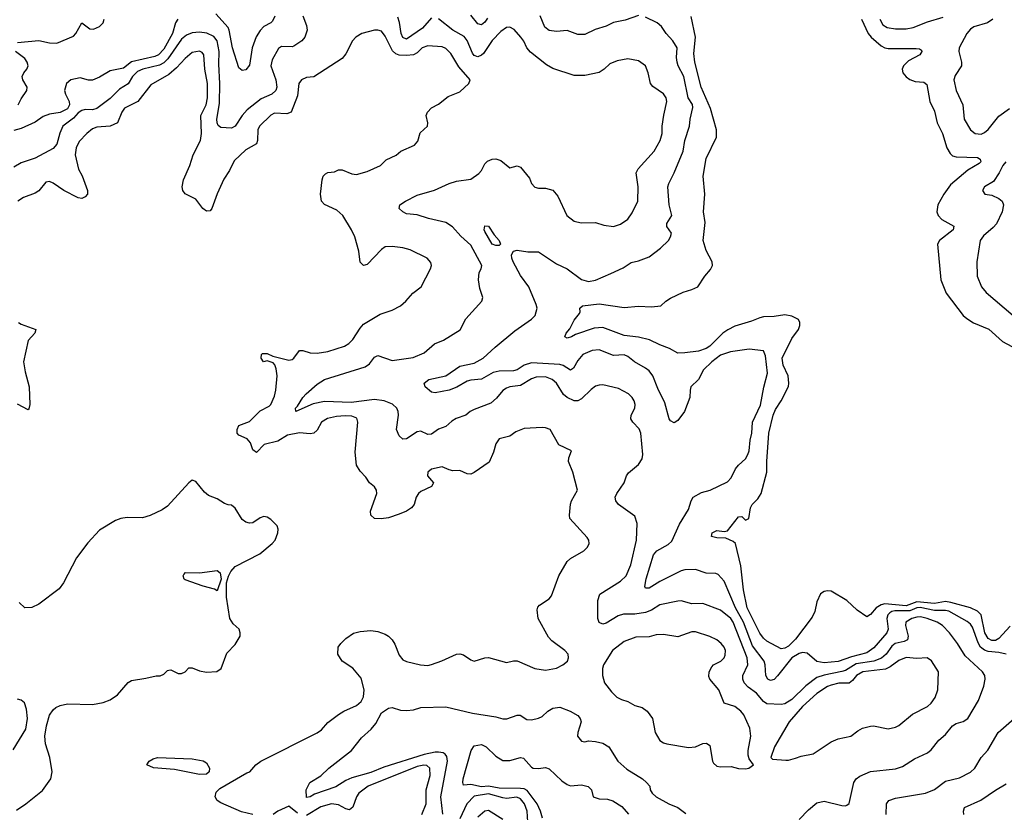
# Model space of a CAD drawing. Header units: inches. Extents: x 1552611 to 1694776, y 811966 to 917215.
# Tile 81 of 256: x 1593963 to 1599480, y 830923 to 835368. Entities that reach past the tile are written whole.
import ezdxf

# ---------------------------------------------------------------- set-up
doc = ezdxf.new("R2010")
doc.units = ezdxf.units.IN
doc.header["$MEASUREMENT"] = 0
doc.layers.add('B5893', color=7, linetype='Continuous')

msp = doc.modelspace()

# ---------------------------------------------------------------- linework, layer by layer
at = {"layer": 'B5893', "color": 5}
for points, elevation in [([(1595549.1, 835390), (1595570, 835334.8), (1595572.9, 835310), (1595560.6, 835270), (1595542.9, 835250), (1595499.7, 835220.3), (1595490, 835216.3), (1595430, 835217.2), (1595412.8, 835207.2), (1595377.1, 835142.9), (1595370.9, 835110), (1595398.6, 835030), (1595403, 834990), (1595397.7, 834970), (1595374.9, 834950), (1595316.7, 834923.3), (1595237.6, 834862.4), (1595208.9, 834831.1), (1595170, 834770.8), (1595150, 834760.3), (1595090, 834762.9), (1595075.4, 834775.4), (1595068.6, 834788.6), (1595067.1, 834810), (1595083, 834897), (1595083.8, 835010), (1595077.9, 835117.9), (1595079.6, 835190), (1595068.3, 835250), (1595050, 835274.5), (1595011.9, 835292), (1594970, 835298.6), (1594930, 835295.1), (1594898.2, 835281.8), (1594870, 835258.3), (1594791.9, 835148.1), (1594770, 835125.2), (1594746.8, 835113.2), (1594653.2, 835090), (1594623.3, 835076.7), (1594595, 835050), (1594570, 835008.1), (1594521.9, 834978.1), (1594470, 834926.2), (1594394.9, 834870), (1594370, 834862.4), (1594330, 834863.4), (1594310, 834859.1), (1594290, 834845.4), (1594263.7, 834816.3), (1594205, 834770), (1594187.7, 834732.3), (1594171.3, 834670), (1594150, 834646.4), (1594050, 834592.2), (1593970, 834565.9), (1593930, 834541.5)], 760), ([(1595391.6, 835388.3), (1595379.5, 835360.5), (1595369.7, 835350.3), (1595330, 835329.2), (1595310, 835307.4), (1595288.4, 835271.6), (1595266.2, 835210), (1595250, 835112), (1595230, 835086.2), (1595210, 835083.1), (1595190, 835098.3), (1595155.3, 835210), (1595137, 835310), (1595130, 835323.5), (1595061.6, 835401.6)], 740), ([(1596270, 835379.1), (1596220, 835320), (1596130, 835257.8), (1596110, 835267.4), (1596100.1, 835290), (1596091.7, 835351.7), (1596081.3, 835381.3)], 760), ([(1599490, 831810.4), (1599450, 831819.9), (1599390, 831825.1), (1599370, 831832.3), (1599347.6, 831850), (1599333.7, 831873.7), (1599301.3, 831961.3), (1599290, 831978.3), (1599272.5, 831992.5), (1599170, 832050.6), (1599150, 832055.7), (1599090, 832055.4), (1599008.2, 832071.8), (1598990, 832069.3), (1598950, 832052.2), (1598867.6, 832052.4), (1598850.7, 832049.3), (1598838.9, 832041.1), (1598828, 832030), (1598821.1, 832010), (1598829, 831950), (1598822.5, 831930), (1598750, 831846.1), (1598710, 831817.6), (1598624.7, 831795.3), (1598550, 831768), (1598470, 831761.4), (1598430, 831769.6), (1598375.1, 831815.1), (1598350, 831818.5), (1598330, 831814.5), (1598290, 831789.2), (1598210, 831689.3), (1598190, 831668.8), (1598170, 831662), (1598156, 831670), (1598144.5, 831690), (1598140.5, 831750), (1598134.3, 831770), (1598070, 831855.8), (1598018.7, 831990), (1597974, 832070), (1597910, 832219.7), (1597877.3, 832257.3), (1597863.1, 832263.1), (1597810, 832264.4), (1597750, 832284), (1597690, 832282.2), (1597670, 832278), (1597550, 832218.1), (1597490, 832180.3), (1597470, 832180.7), (1597466, 832190), (1597473, 832233), (1597513.6, 832366.4), (1597532.9, 832390), (1597595.9, 832424.1), (1597616.6, 832443.4), (1597660.4, 832539.6), (1597710, 832620.5), (1597726, 832670), (1597737.4, 832690), (1597782.9, 832717.1), (1597831.3, 832730), (1597930, 832776.5), (1597950, 832799.1), (1597974.8, 832850), (1597990, 832870.2), (1598030, 832906), (1598043.2, 832930), (1598051.1, 832950), (1598055.2, 833010), (1598065.8, 833050), (1598068.5, 833110), (1598113.3, 833206.7), (1598132.8, 833307.2), (1598153.9, 833386.1), (1598142.3, 833482.3), (1598130, 833510.9), (1598050, 833520.3), (1597946.1, 833506.2), (1597890, 833485.9), (1597841.6, 833450), (1597795.4, 833404.6), (1597766.9, 833350), (1597724.3, 833310), (1597719.3, 833290), (1597718.3, 833250), (1597688.9, 833170), (1597650, 833119.5), (1597630, 833106.6), (1597610, 833118), (1597601.6, 833130), (1597578.7, 833218.7), (1597539, 833299), (1597510.8, 833370.8), (1597490, 833398.8), (1597470, 833414.6), (1597408.7, 833448.7), (1597370, 833479.8), (1597350, 833488.7), (1597290, 833484.7), (1597210, 833516.7), (1597170, 833512.7), (1597118.6, 833490), (1597090, 833457.6), (1597066.8, 833413.2), (1597050, 833402.2), (1597008.2, 833428.2), (1596990, 833434.7), (1596830, 833442.8), (1596790.1, 833429.9), (1596750, 833405.1), (1596730, 833398.5), (1596650, 833396.7), (1596615.6, 833390), (1596550, 833352.6), (1596490, 833347.2), (1596470, 833341.2), (1596412.2, 833307.8), (1596370, 833291.1), (1596290, 833274.7), (1596270, 833278.7), (1596234.5, 833310), (1596229.6, 833330), (1596255.1, 833350), (1596349.9, 833370.1), (1596430, 833424.8), (1596510, 833441.2), (1596560.3, 833470), (1596627.6, 833532.4), (1596737, 833623), (1596831.1, 833688.9), (1596851, 833709), (1596861.6, 833750), (1596857.6, 833770), (1596816, 833870), (1596770, 833933.5), (1596728.2, 834010), (1596720.2, 834030), (1596719.4, 834050), (1596730.6, 834069.4), (1596750, 834075.5), (1596810, 834067), (1596870, 834065.5), (1596970, 833998), (1597031, 833971), (1597110, 833910.2), (1597150, 833900.2), (1597190, 833907), (1597276.2, 833943.8), (1597343.9, 833976.1), (1597390, 834007.2), (1597430, 834015.8), (1597490, 834037.3), (1597553.9, 834086.1), (1597598, 834130), (1597609.7, 834150), (1597614.5, 834170), (1597588.3, 834208.3), (1597590, 834224.7), (1597618, 834270), (1597602.4, 834330), (1597595, 834430), (1597599.4, 834450), (1597630.4, 834509.6), (1597680.4, 834630), (1597690, 834690.5), (1597716.1, 834770), (1597720.2, 834810), (1597734.8, 834874.8), (1597732.3, 834892.3), (1597708.7, 834930), (1597684.3, 835050), (1597652.2, 835110), (1597646.2, 835130), (1597643.3, 835156.7), (1597647.6, 835210), (1597623.5, 835250), (1597584.5, 835290), (1597558.9, 835330), (1597535.6, 835350), (1597470, 835381.8)], 740), ([(1596583.3, 835376.7), (1596570, 835353.3), (1596550, 835338.8), (1596530, 835345.2), (1596490, 835392.7)], 740), ([(1597430, 835390.7), (1597354.8, 835365.2), (1597290, 835351.9), (1597250, 835332), (1597186.6, 835313.4), (1597130, 835285.7), (1597090, 835285.1), (1597030, 835308.1), (1596970, 835301.1), (1596930, 835307.2), (1596906, 835326), (1596878.6, 835390)], 740), ([(1599512.6, 831967.4), (1599450, 831896.9), (1599430, 831887.2), (1599410, 831886.9), (1599390, 831897.2), (1599370.8, 831930), (1599351.4, 832030), (1599330, 832052), (1599290, 832069.3), (1599180.6, 832100.6), (1599150, 832104.4), (1599090, 832094), (1598990, 832102.7), (1598930, 832081.7), (1598810, 832091.8), (1598790, 832086.3), (1598762.6, 832070), (1598730, 832032.6), (1598710, 832019.5), (1598655.8, 832055.8), (1598598.4, 832110), (1598510, 832162.4), (1598490, 832165.2), (1598470, 832160.5), (1598450, 832148.8), (1598430, 832102.7), (1598418.5, 832050), (1598403.5, 832016.5), (1598310, 831894), (1598270, 831855.3), (1598250, 831842.7), (1598230, 831839.5), (1598150, 831882.7), (1598130, 831899.1), (1598110, 831927.2), (1598039.7, 832070), (1598018.4, 832170), (1598004.6, 832304.6), (1597973.6, 832430), (1597961.6, 832441.6), (1597920.1, 832460.1), (1597870, 832463.1), (1597839.3, 832470), (1597842.4, 832490), (1597870, 832503.6), (1597910, 832498), (1597930, 832501.6), (1597990, 832580.7), (1598010, 832581), (1598030, 832561), (1598048, 832570), (1598058, 832630), (1598067, 832650), (1598099.2, 832680.8), (1598117.6, 832710), (1598149.9, 832830), (1598149, 832890), (1598160.1, 833050), (1598184.3, 833150), (1598197.4, 833182.6), (1598229.3, 833230), (1598270, 833310.5), (1598272.8, 833330), (1598268.5, 833370), (1598240.9, 833430), (1598235.6, 833470), (1598290, 833580.8), (1598326.3, 833630), (1598333.8, 833653.8), (1598333.7, 833670), (1598326.3, 833686.3), (1598290, 833706.2), (1598250, 833713.3), (1598190, 833702.8), (1598130, 833701.6), (1598110, 833696.5), (1598063.4, 833676.6), (1597970, 833649.9), (1597930.5, 833629.5), (1597903.5, 833610), (1597830, 833537.5), (1597810, 833523.2), (1597766.8, 833510), (1597690, 833499.2), (1597650, 833498.7), (1597604.7, 833524.7), (1597550, 833544.2), (1597491.7, 833571.7), (1597430, 833587.2), (1597350, 833596.1), (1597230, 833642.4), (1597182.1, 833637.9), (1597077, 833603), (1597055.5, 833590), (1597030, 833582), (1597017, 833590), (1597024.7, 833610), (1597045.5, 833634.5), (1597070, 833682.8), (1597098.9, 833721.1), (1597102.9, 833730), (1597102, 833750), (1597116.6, 833763.4), (1597210, 833773.6), (1597350, 833754), (1597430, 833761.5), (1597502.8, 833757.2), (1597555.8, 833764.2), (1597583.7, 833790), (1597610, 833805.7), (1597680.3, 833839.7), (1597730, 833854.7), (1597762.4, 833870), (1597802.6, 833930), (1597833.5, 833966.5), (1597844.1, 833990), (1597843.8, 834010), (1597810, 834074.5), (1597792.9, 834130), (1597803.9, 834230), (1597795.4, 834290), (1597802.3, 834390), (1597792.9, 834490), (1597808.9, 834590), (1597867, 834710), (1597867.6, 834750), (1597833.3, 834870), (1597780.6, 834990), (1597746, 835130), (1597740.8, 835179.2), (1597750.6, 835270), (1597725.5, 835385.5)], 720), ([(1598782.1, 835370), (1598799.6, 835339.6), (1598824, 835324), (1598870, 835316.8), (1598930, 835317.2), (1598970, 835324.2), (1599050, 835356.6), (1599137.9, 835382.1)], 740), ([(1594847.9, 835370), (1594835.2, 835350), (1594819, 835290), (1594770, 835201.7), (1594740.6, 835170), (1594719.4, 835160.7), (1594590, 835131.3), (1594544.1, 835095.9), (1594470, 835080.5), (1594410, 835045.1), (1594370, 835028.6), (1594348.5, 835028.5), (1594301.6, 835041.6), (1594250, 835031.2), (1594225.5, 835010), (1594214.4, 834970), (1594218.4, 834950), (1594240.4, 834910), (1594241, 834890), (1594230, 834868.8), (1594190, 834846.6), (1594130, 834838.2), (1594095, 834825), (1594050, 834793.3), (1593970, 834757.4), (1593930, 834746)], 740), ([(1593950, 835239.8), (1594070, 835251.6), (1594130, 835237.2), (1594170, 835235.8), (1594264.6, 835275.4), (1594278, 835290), (1594310, 835350.7), (1594356.5, 835316.5), (1594375.3, 835315.3), (1594409.6, 835330), (1594429.7, 835350), (1594435.4, 835370)], 740), ([(1598330, 830883.1), (1598382.3, 830937.7), (1598430, 830975.8), (1598470, 830984.9), (1598570, 830960.5), (1598590, 830958.8), (1598597.5, 830962.5), (1598610, 830972), (1598636.8, 831090), (1598649.9, 831110.1), (1598670, 831125.2), (1598730, 831152.3), (1598870, 831167.2), (1598910, 831180.2), (1598976.5, 831223.5), (1599050, 831256.9), (1599070, 831274.3), (1599113.2, 831326.8), (1599150, 831359.7), (1599190, 831408.7), (1599210, 831420.4), (1599250, 831431.8), (1599275.1, 831450), (1599335.6, 831550), (1599366.2, 831630), (1599372.6, 831670), (1599371.1, 831690), (1599358.9, 831710), (1599260.7, 831800.7), (1599218.2, 831870), (1599172.8, 831930), (1599134.8, 831970), (1599103.5, 831990), (1599047.1, 832010), (1599010, 832019.3), (1598990, 832017.5), (1598962, 832010), (1598927.5, 831990), (1598926.1, 831970), (1598940.6, 831910), (1598937.7, 831890), (1598919.6, 831880.4), (1598869.4, 831870), (1598850, 831854.8), (1598817.4, 831810), (1598791.9, 831788.1), (1598748.9, 831771.1), (1598650, 831754.9), (1598590, 831718.7), (1598570, 831711.9), (1598470, 831692.8), (1598430, 831679.4), (1598367.3, 831632.7), (1598290, 831556.1), (1598250, 831532), (1598230, 831528.5), (1598150, 831530.7), (1598130, 831544.4), (1598092.1, 831592.1), (1598044.7, 831624.7), (1598022.2, 831650), (1598014.9, 831670), (1598015, 831690), (1598042.9, 831750), (1598038.4, 831790), (1597960.9, 831990), (1597948.3, 832010), (1597890, 832057.4), (1597790, 832093.3), (1597730, 832092.3), (1597670, 832108.7), (1597650, 832107.8), (1597550, 832086), (1597502.9, 832057.1), (1597470, 832043.2), (1597410, 832034.7), (1597346.1, 832033.9), (1597315.9, 832024.1), (1597250, 831984.1), (1597230, 831979.1), (1597210, 831987), (1597202.3, 832010), (1597202.6, 832110), (1597212.8, 832147.2), (1597330, 832219.2), (1597361.4, 832250), (1597387.7, 832310), (1597419.8, 832450), (1597422, 832542), (1597410, 832582.9), (1597318.8, 832650), (1597304.1, 832670), (1597300.3, 832690), (1597309.1, 832710.9), (1597349.7, 832770), (1597362.6, 832810), (1597373.5, 832826.5), (1597430, 832873.6), (1597450, 832904.4), (1597454.7, 832930), (1597442.5, 833050), (1597433.7, 833073.7), (1597399.3, 833110), (1597387.4, 833130), (1597388.7, 833150), (1597409.7, 833190), (1597411.1, 833210), (1597405.4, 833230), (1597395.1, 833250), (1597374.7, 833270), (1597319, 833299.1), (1597230, 833320.3), (1597210, 833319.3), (1597190, 833311.9), (1597165.5, 833294.5), (1597110, 833241.8), (1597090, 833230.8), (1597070, 833229.9), (1597030, 833249.8), (1597010, 833266.2), (1596970, 833328.9), (1596947.4, 833350), (1596910, 833365.3), (1596856.1, 833363.9), (1596830, 833353.5), (1596770, 833317.1), (1596710, 833308.5), (1596690, 833301.4), (1596670.7, 833289.3), (1596634.7, 833245.3), (1596602.1, 833217.9), (1596510, 833181.3), (1596487.3, 833170), (1596462.8, 833150), (1596409.3, 833130.7), (1596384.2, 833115.8), (1596350, 833086.3), (1596310, 833071.5), (1596270, 833043.8), (1596250, 833041.6), (1596210, 833059.7), (1596190, 833056.9), (1596130, 833017.7), (1596110, 833015.8), (1596090, 833034), (1596075.1, 833070), (1596084.5, 833150), (1596083.1, 833170), (1596075.4, 833190), (1596052.7, 833212.7), (1596005.6, 833230), (1595950, 833238.3), (1595821, 833221), (1595670, 833226.9), (1595606.5, 833213.5), (1595509.4, 833170), (1595508.6, 833190), (1595520.1, 833199.9), (1595549.9, 833250.1), (1595567.1, 833270), (1595630, 833324), (1595669.8, 833350.2), (1595898.5, 833421.5), (1595922.5, 833437.5), (1595950, 833476), (1595970, 833485.3), (1596050, 833456.5), (1596166.9, 833473.1), (1596230, 833500.3), (1596286.6, 833550), (1596338, 833570), (1596430.5, 833629.5), (1596463, 833690), (1596552, 833790), (1596557.6, 833810), (1596541.5, 833861.4), (1596534, 833910), (1596538.3, 833950), (1596548.2, 833970), (1596551.6, 833990), (1596490, 834104.2), (1596434.5, 834154.5), (1596387.2, 834207.1), (1596351.5, 834230), (1596252.9, 834252.9), (1596190, 834273), (1596130, 834279.3), (1596109.7, 834290), (1596089.6, 834310), (1596092, 834330), (1596124.5, 834350), (1596190, 834383.5), (1596287.3, 834412.7), (1596370, 834450.2), (1596410, 834461.6), (1596490, 834473.1), (1596535.1, 834504.9), (1596550, 834522.6), (1596570, 834560.3), (1596584.8, 834575.2), (1596610, 834585.2), (1596630, 834586.8), (1596659, 834578.9), (1596710, 834538), (1596750, 834547.7), (1596770, 834540.5), (1596818.9, 834478.9), (1596830.4, 834450), (1596850, 834428.8), (1596870, 834422.6), (1596910, 834423.1), (1596950, 834412.2), (1596977.7, 834377.7), (1597028.8, 834270), (1597070, 834239), (1597109.3, 834229.3), (1597190, 834230.3), (1597235.9, 834215.9), (1597290, 834208.8), (1597330, 834222), (1597369.8, 834250.2), (1597395.4, 834284.6), (1597426.2, 834350), (1597428.9, 834430), (1597417.2, 834510), (1597427.8, 834532.2), (1597517.7, 834630), (1597552.6, 834690), (1597562.8, 834730), (1597563.1, 834770), (1597571.7, 834831.7), (1597589.8, 834910), (1597585.1, 834930), (1597570, 834951.8), (1597510, 834993.2), (1597498, 835010), (1597485.1, 835070), (1597469.4, 835110), (1597430, 835137.6), (1597370, 835147.8), (1597310, 835137.4), (1597270, 835119.7), (1597238.7, 835090), (1597210, 835071.1), (1597130, 835055.1), (1597070, 835054.3), (1596950, 835094.3), (1596915.3, 835115.3), (1596824.9, 835184.9), (1596805.3, 835210), (1596787.6, 835247.6), (1596771.1, 835270), (1596733.3, 835313.3), (1596710, 835325.8), (1596690, 835324.2), (1596659, 835301.1), (1596610, 835250.8), (1596560.8, 835179.2), (1596550, 835168.4), (1596530, 835160.2), (1596510, 835167.6), (1596500.1, 835180.1), (1596470.7, 835250.7), (1596453.5, 835273.5), (1596389.2, 835309.2), (1596310, 835372.4)], 760), ([(1598680.8, 835370), (1598717.8, 835290), (1598733.5, 835270), (1598790, 835221.9), (1598810, 835210.1), (1598830, 835205.9), (1598986.1, 835206.1), (1599004.6, 835204.6), (1599016.4, 835196.4), (1599018.9, 835190), (1599006, 835170), (1598943, 835137), (1598914.8, 835110), (1598907.4, 835090), (1598911.8, 835070), (1598930, 835047.2), (1598950, 835032.1), (1598981.3, 835021.3), (1599030, 835017.8), (1599045.3, 835005.3), (1599062.3, 834910), (1599090, 834855.5), (1599103.2, 834790), (1599134.6, 834730), (1599158.3, 834650), (1599176.8, 834616.8), (1599190, 834604.5), (1599210, 834598.3), (1599330, 834595), (1599344.9, 834584.9), (1599348.9, 834570), (1599339.4, 834560.6), (1599275.6, 834524.4), (1599179, 834441), (1599140.9, 834390), (1599107.5, 834330), (1599102.3, 834290), (1599109.7, 834269.6), (1599130, 834248.1), (1599197, 834210), (1599194, 834190), (1599116.9, 834130), (1599105.7, 834110), (1599124, 833910), (1599154.6, 833834.6), (1599249.1, 833710), (1599270, 833691.4), (1599307.7, 833667.7), (1599392.7, 833632.7), (1599470, 833564), (1599550, 833520.2)], 720), ([(1599415.2, 835370), (1599386.4, 835350), (1599310, 835328.2), (1599290, 835314.6), (1599269.4, 835290), (1599228, 835210), (1599225.5, 835190), (1599241.2, 835130), (1599239.7, 835110), (1599205, 835055), (1599197.8, 835030), (1599210, 834970.5), (1599247.1, 834890), (1599254.9, 834810), (1599290, 834750.4), (1599317.3, 834730), (1599350, 834726.4), (1599370, 834735), (1599390, 834753), (1599450, 834826.8), (1599509.7, 834870)], 740), ([(1595269, 830911), (1595206.2, 830926.2), (1595090, 830976.5), (1595069.5, 830990), (1595058.6, 831010), (1595064.2, 831035.8), (1595084, 831056), (1595235.7, 831144.3), (1595252, 831150), (1595286.6, 831190), (1595314.5, 831210), (1595630, 831369.6), (1595654.1, 831385.9), (1595690, 831426.3), (1595749, 831471), (1595779.8, 831490), (1595850, 831522.3), (1595876.3, 831543.7), (1595889.5, 831570), (1595893.5, 831610), (1595876.1, 831676.1), (1595830, 831731.8), (1595770, 831771), (1595745.7, 831810), (1595748.2, 831850), (1595761.4, 831870), (1595790, 831898.5), (1595832.9, 831927.1), (1595870, 831937.2), (1595930, 831941.8), (1595970, 831936.5), (1596010, 831921.7), (1596030.2, 831910.2), (1596050.2, 831890.2), (1596065.3, 831865.3), (1596090, 831804), (1596110, 831778), (1596130, 831768.5), (1596209.2, 831749.2), (1596250, 831747.1), (1596270, 831751.5), (1596327.6, 831772.4), (1596410, 831810.4), (1596430, 831812.4), (1596450, 831806.4), (1596490, 831778), (1596510, 831770.4), (1596570, 831788.7), (1596590, 831790.4), (1596690, 831763.1), (1596730, 831772.4), (1596750, 831772.4), (1596850, 831728.7), (1596910, 831719.5), (1596970, 831732), (1597006.6, 831750), (1597032, 831770), (1597038.4, 831790), (1597035.6, 831810), (1597017.6, 831830), (1596944.5, 831884.5), (1596925.8, 831905.8), (1596868.6, 832010), (1596862.3, 832057.8), (1596866.3, 832073.7), (1596875.2, 832084.8), (1596930, 832120.4), (1596943.3, 832136.7), (1596984.8, 832250), (1597029.8, 832330), (1597050, 832346.9), (1597124.5, 832390), (1597143.7, 832410), (1597154.5, 832430), (1597152, 832450), (1597143.3, 832463.3), (1597046, 832570), (1597043.5, 832590), (1597050, 832651), (1597055.8, 832670), (1597088.3, 832730), (1597062, 832830), (1597038.7, 832890), (1597039.5, 832910), (1597055.3, 832950), (1596984, 832984), (1596935.1, 833070), (1596910, 833079.1), (1596890, 833080.4), (1596790, 833075.3), (1596742.8, 833057.2), (1596710, 833032), (1596650, 833017.2), (1596630, 832988.7), (1596617.2, 832942.8), (1596592.8, 832887.2), (1596510, 832828.4), (1596490, 832819.7), (1596470, 832821.6), (1596430, 832840.5), (1596390, 832838.9), (1596370, 832843), (1596330, 832860.4), (1596270, 832847.8), (1596249.2, 832830.8), (1596248.8, 832810), (1596280.7, 832770), (1596277.5, 832762.5), (1596270.8, 832750), (1596210, 832722.2), (1596196.9, 832710), (1596184.9, 832690), (1596173.8, 832650), (1596158.7, 832630), (1596130, 832611), (1596090, 832594.8), (1596030, 832574.8), (1595988.7, 832568.7), (1595950, 832571.5), (1595930, 832589.3), (1595928.2, 832611.8), (1595964.2, 832710), (1595962.6, 832730), (1595950, 832747.6), (1595922.9, 832770), (1595901.7, 832801.7), (1595870, 832836), (1595849.7, 832870), (1595843.3, 832943.3), (1595858.2, 833110), (1595852.7, 833132.7), (1595823.9, 833143.9), (1595786.7, 833146.7), (1595737.4, 833142.6), (1595688.2, 833131.8), (1595653.4, 833110), (1595630, 833066.8), (1595610.9, 833049.1), (1595590, 833046.4), (1595530, 833051), (1595462.5, 833037.5), (1595410, 833005), (1595333.4, 832986.6), (1595290, 832940.5), (1595270, 832956), (1595255.9, 832995.9), (1595237.7, 833017.7), (1595190, 833038.9), (1595181, 833050), (1595180.5, 833070), (1595190, 833092), (1595250, 833114.3), (1595310, 833173.7), (1595360, 833200), (1595370, 833210.3), (1595390, 833257.6), (1595397.7, 833290), (1595405.1, 833370), (1595400.7, 833410), (1595393.1, 833433.1), (1595382.9, 833442.9), (1595350, 833454), (1595328, 833450), (1595315.3, 833470), (1595318, 833490), (1595324, 833496), (1595350, 833495.5), (1595380.7, 833480.7), (1595470, 833457.8), (1595490, 833462), (1595499.7, 833470), (1595530, 833512.6), (1595550, 833513), (1595590, 833500.1), (1595630, 833497.3), (1595690, 833507.7), (1595782.4, 833537.6), (1595807.5, 833552.5), (1595830, 833574), (1595870, 833637.6), (1595890, 833661), (1595983.1, 833716.9), (1596050, 833738.6), (1596096, 833764), (1596127, 833790), (1596166.5, 833833.5), (1596211.5, 833870), (1596265.4, 833970), (1596270.8, 833990), (1596267, 834007), (1596246.6, 834030), (1596150, 834077.2), (1596110, 834088.6), (1596050, 834096.8), (1596010, 834094.3), (1595990, 834079.5), (1595910, 833995.3), (1595890, 833989.3), (1595870, 834008.7), (1595863, 834070), (1595840.5, 834150), (1595822, 834190), (1595773, 834270), (1595739.4, 834299.3), (1595671.1, 834331.1), (1595654, 834350), (1595648.3, 834390), (1595657.7, 834470), (1595663.1, 834490), (1595677, 834503), (1595690, 834510.2), (1595725.9, 834514.1), (1595750, 834526.4), (1595770, 834526.4), (1595824.1, 834504.1), (1595850, 834500.2), (1595910, 834516.3), (1595984.2, 834550), (1596017.2, 834582.8), (1596072.7, 834607.3), (1596099.3, 834630), (1596175.4, 834664.6), (1596193.9, 834686.1), (1596206.1, 834733.8), (1596247, 834770), (1596249.6, 834790), (1596240.5, 834830), (1596248, 834850), (1596270, 834872.9), (1596310, 834894.3), (1596363.2, 834936.8), (1596430, 834962.8), (1596479.5, 835010), (1596486.6, 835030), (1596423.4, 835103.4), (1596378.8, 835178.8), (1596350, 835205.8), (1596330, 835215), (1596250, 835221.7), (1596218.6, 835210), (1596190, 835182.3), (1596169, 835171), (1596130, 835166.2), (1596090, 835169.4), (1596070, 835176.5), (1596052.4, 835192.4), (1596010, 835275.4), (1595990, 835302.8), (1595970, 835309.8), (1595950, 835309.9), (1595880.3, 835290), (1595846.7, 835270), (1595827.2, 835250), (1595790, 835176.9), (1595770, 835151.2), (1595610, 835048.3), (1595570, 835043.1), (1595542.6, 835030), (1595527.2, 835010), (1595520, 834940), (1595483.7, 834850), (1595459.6, 834840.4), (1595390, 834843.8), (1595370, 834832.7), (1595307.2, 834770), (1595296.6, 834750), (1595295.3, 834690), (1595290, 834672), (1595230, 834638.9), (1595164.3, 834575.7), (1595138.4, 834521.6), (1595106.9, 834473.2), (1595068.5, 834391.5), (1595040.2, 834310), (1595030, 834296.1), (1595010, 834294.8), (1594989.8, 834310), (1594950, 834361.5), (1594890, 834391.1), (1594877.1, 834410), (1594872.2, 834430), (1594879.9, 834470), (1594915.6, 834550), (1594934.2, 834610), (1594975.8, 834690), (1594980.7, 834730), (1594978.4, 834830), (1595007.6, 834890), (1595014.5, 834930), (1595014.5, 835010), (1595000.2, 835090), (1594995, 835170), (1594984.6, 835184.6), (1594970, 835191.7), (1594930, 835183.7), (1594890, 835150.6), (1594841.7, 835098.3), (1594799, 835061), (1594698.3, 835001.7), (1594624.9, 834910), (1594550, 834872.4), (1594535.2, 834850), (1594510, 834789.9), (1594470, 834769.9), (1594395.4, 834764.6), (1594370, 834756), (1594338.2, 834730), (1594295.7, 834684.3), (1594279.4, 834650), (1594272.9, 834610), (1594292.9, 834530), (1594313.1, 834493.1), (1594341.7, 834410), (1594343.2, 834390), (1594330, 834374.5), (1594310, 834366), (1594290, 834368.6), (1594210, 834410.5), (1594150, 834450.6), (1594130, 834460.3), (1594110, 834456.5), (1594070, 834409.1), (1594050, 834395), (1593983.6, 834370), (1593953, 834350)], 780), ([(1593954.2, 834890), (1593970, 834924.6), (1594001.7, 834970), (1594004.4, 834990), (1593980.8, 835030), (1593977.2, 835050), (1593985.6, 835070), (1594002.7, 835090), (1594009.8, 835110), (1594004.8, 835130), (1593990.6, 835150), (1593939, 835190)], 740), ([(1599488.6, 834570), (1599471.7, 834550), (1599451.8, 834508.2), (1599419.1, 834460.9), (1599368.5, 834430), (1599358, 834410), (1599370.4, 834390.4), (1599410, 834383.2), (1599450, 834366), (1599467.9, 834350), (1599476, 834330), (1599467.5, 834290), (1599436.2, 834223.8), (1599418.3, 834201.7), (1599363.6, 834156.4), (1599345.6, 834130), (1599325.8, 834010), (1599327.9, 833930), (1599351.6, 833870), (1599378, 833838), (1599530, 833709.2)], 740), ([(1593956.3, 833670), (1593970, 833660.9), (1594053.1, 833630), (1594046.9, 833610), (1594011, 833569), (1593984.4, 833450), (1593993.2, 833393.2), (1594015.8, 833310), (1594019.6, 833210), (1594014.7, 833185.3), (1594010, 833179.3), (1593951, 833211)], 780), ([(1593944.7, 830935.3), (1593997.7, 830970), (1594090, 831045.5), (1594136.8, 831110), (1594144.4, 831150), (1594130.6, 831230), (1594107.5, 831307.5), (1594104.3, 831350), (1594112.6, 831407.4), (1594130, 831467), (1594150, 831497.8), (1594165.1, 831510), (1594190, 831521.8), (1594230, 831531.3), (1594370, 831527.6), (1594430, 831538), (1594470, 831554.7), (1594510, 831582), (1594570, 831651.8), (1594590, 831663.1), (1594670, 831674.6), (1594728.2, 831688.2), (1594750, 831688.2), (1594770, 831697.3), (1594790, 831718), (1594799, 831721), (1594810, 831722.8), (1594850, 831701.3), (1594870, 831701.3), (1594889.2, 831710), (1594910, 831733.4), (1594930, 831733.4), (1594970, 831716.9), (1595010, 831708.9), (1595067.3, 831712.7), (1595090.8, 831729.2), (1595123.7, 831816.3), (1595170, 831864.7), (1595197.2, 831910), (1595199, 831930), (1595193.2, 831950), (1595159.5, 831979.5), (1595140.9, 832010), (1595120.9, 832130), (1595122.3, 832210), (1595132.2, 832247.8), (1595145.6, 832274.4), (1595170, 832300.8), (1595308, 832372.1), (1595377, 832430), (1595394, 832450), (1595409.6, 832490), (1595411.5, 832510), (1595405.1, 832530), (1595370, 832566), (1595350, 832577.4), (1595330, 832581.6), (1595310, 832575.1), (1595270, 832547), (1595250, 832545.1), (1595230, 832549.6), (1595210, 832564.7), (1595170, 832628.2), (1595150, 832645.7), (1595130, 832647.2), (1595110, 832655.1), (1595070, 832681.8), (1595020, 832700), (1594998, 832718), (1594950, 832777.6), (1594930, 832785.6), (1594910, 832771.6), (1594790, 832640.5), (1594761.6, 832618.4), (1594693, 832587), (1594650, 832575.3), (1594564.2, 832575.8), (1594529, 832571), (1594500.2, 832559.7), (1594410, 832506), (1594345.1, 832434.9), (1594280.4, 832350), (1594208.5, 832210), (1594183, 832177), (1594070, 832089.6), (1594030, 832071.8), (1593990.5, 832069.5), (1593958.9, 832098.9)], 820), ([(1593926.7, 831273.3), (1593997.2, 831390), (1594006, 831450), (1594000.8, 831500.8), (1593990, 831537.2), (1593971.6, 831551.6), (1593950, 831557.6)], 840), ([(1596333.3, 830913.3), (1596322.5, 831010), (1596360.4, 831210), (1596356.6, 831236.6), (1596347.2, 831250), (1596336, 831256), (1596310, 831261), (1596290, 831259.5), (1596230, 831247.5), (1596003.5, 831176.5), (1595930, 831146.8), (1595823.9, 831116.1), (1595790, 831101.4), (1595734.2, 831065.8), (1595615.6, 831024.4), (1595590, 831009.8), (1595570, 831006.9), (1595567.3, 831050), (1595588.6, 831090), (1595650, 831128.3), (1595694.9, 831170), (1595821.2, 831270), (1595878.9, 831341.1), (1595932.7, 831390), (1595959.1, 831420.9), (1595990, 831481), (1596030, 831506.8), (1596050, 831510.6), (1596096.8, 831496.8), (1596130, 831494.4), (1596170, 831498.4), (1596210, 831510.4), (1596350, 831513.7), (1596499.7, 831479.7), (1596630, 831459), (1596670, 831446.7), (1596693, 831447), (1596750, 831468), (1596767.7, 831467.7), (1596803.9, 831443.9), (1596830, 831441.3), (1596870, 831450.3), (1596890, 831460.3), (1596922, 831490), (1596950, 831507.8), (1596990, 831511.8), (1597048.2, 831490), (1597090, 831465.3), (1597103.6, 831450), (1597109, 831430), (1597090.2, 831370), (1597089.3, 831350), (1597110, 831322.4), (1597130, 831317.6), (1597150, 831323.8), (1597190, 831320.4), (1597230, 831310.3), (1597264.9, 831290), (1597314.6, 831210), (1597364.7, 831164.7), (1597452, 831110), (1597475.5, 831090), (1597494, 831070), (1597496, 831050), (1597507.3, 831030), (1597528.5, 831010), (1597600.4, 830970), (1597650, 830949.3), (1597695.8, 830915.8)], 760), ([(1598818.2, 830910), (1598820.9, 830970), (1598832.6, 830990), (1598870, 831003), (1599038.4, 831030), (1599088.7, 831051.3), (1599150, 831097.8), (1599230, 831116.9), (1599290, 831147.3), (1599314.8, 831170), (1599349.7, 831230), (1599388.4, 831271.6), (1599446.6, 831370), (1599550, 831462.6)], 740), ([(1596893, 830890), (1596881.8, 830930), (1596862.6, 830970), (1596805.7, 831045.7), (1596790, 831054.4), (1596770, 831057), (1596650, 831057.6), (1596590, 831069.5), (1596550, 831066.5), (1596490, 831078.4), (1596450, 831076), (1596446.2, 831090), (1596448.4, 831110), (1596492.4, 831270), (1596510, 831295), (1596550, 831302.6), (1596577.6, 831290), (1596630, 831237.7), (1596670, 831213.8), (1596710, 831214), (1596770, 831231), (1596786.7, 831226.7), (1596830, 831175.6), (1596840.3, 831170), (1596870, 831168.1), (1596910, 831174.5), (1596930, 831167.6), (1597000, 831100), (1597030, 831078.7), (1597050, 831071.9), (1597110, 831076.9), (1597148.5, 831068.5), (1597166.5, 831050), (1597176.4, 831010), (1597210, 830998.9), (1597256.9, 830996.9), (1597287.4, 830987.4), (1597336.4, 830956.4), (1597373.5, 830913.5)], 740), ([(1596216.7, 830910), (1596240.9, 830970), (1596240.4, 831050), (1596262.2, 831130), (1596261.6, 831170), (1596244.8, 831184.9), (1596227.5, 831187.5), (1596190, 831179.3), (1595916.3, 831070), (1595863.8, 831030), (1595850.5, 831009.6), (1595830, 830951.8), (1595810, 830936.9), (1595790, 830942.2), (1595750, 830964.8), (1595710, 830969.9), (1595650, 830953.1), (1595570, 830904.9)], 780), ([(1599254, 830910), (1599252, 830930), (1599257, 830950), (1599349.2, 830990.8), (1599430, 831047.6), (1599490, 831082)], 720), ([(1596809.9, 830870), (1596806.4, 830930), (1596791.5, 830970), (1596770, 830998.9), (1596748.7, 831008.7), (1596690, 831001.1), (1596670, 831003.4), (1596590, 831026.7), (1596510, 831014.5), (1596467.4, 830970), (1596430, 830885.9)], 760), ([(1595519, 830919), (1595470, 830956.9), (1595408.8, 830930), (1595383.6, 830910)], 780), ([(1596670, 830883), (1596590, 830933.3), (1596570, 830928.6), (1596530, 830895.6)], 780)]:
    msp.add_lwpolyline(points, dxfattribs=dict(at, elevation=elevation))
for points, elevation in [([(1596630, 834100.9), (1596609.8, 834110), (1596570, 834179.3), (1596566, 834190), (1596570, 834211), (1596590, 834210.7), (1596621.3, 834161.3), (1596650, 834130.5), (1596656.5, 834110), (1596650, 834102)], 740), ([(1595070, 832166), (1595055.1, 832175.1), (1594990, 832191.1), (1594890, 832226.3), (1594884.5, 832230), (1594879.5, 832250), (1594882.7, 832257.3), (1594892.5, 832267.5), (1594970, 832266), (1595070, 832278.6), (1595085.2, 832265.2), (1595092, 832230)], 820), ([(1597730, 831935.8), (1597650, 831906.4), (1597570, 831921), (1597530, 831918), (1597490, 831906.4), (1597415.5, 831904.5), (1597350, 831881), (1597284.6, 831830), (1597234, 831750), (1597228.2, 831730), (1597228.4, 831690), (1597240.4, 831650), (1597278.2, 831598.2), (1597309.1, 831569.1), (1597334.9, 831554.9), (1597370, 831544.6), (1597410, 831522.8), (1597450.2, 831510.2), (1597478.7, 831490), (1597508.8, 831450), (1597523.1, 831370), (1597550, 831324.9), (1597570, 831312.2), (1597590, 831306.5), (1597710, 831286.4), (1597750, 831290.4), (1597790, 831308.2), (1597810.6, 831310.6), (1597830, 831298), (1597844.9, 831210), (1597850, 831198.8), (1597870, 831182.8), (1597890, 831177.3), (1597950, 831180.5), (1597990, 831168.7), (1598030, 831167), (1598049.5, 831170.5), (1598075.3, 831190), (1598050, 831222.7), (1598044, 831244), (1598044, 831270), (1598059.6, 831350), (1598054.5, 831394.5), (1598020.3, 831470), (1598004.4, 831490), (1597970, 831515.8), (1597910, 831534.5), (1597880.3, 831610), (1597829.2, 831669.2), (1597825, 831685), (1597826.2, 831710), (1597841.3, 831738.7), (1597850.7, 831749.3), (1597892, 831770), (1597909.6, 831790), (1597915.5, 831804.5), (1597917.7, 831830), (1597909.7, 831850), (1597894.3, 831870), (1597869.6, 831890), (1597830.4, 831909.6), (1597750, 831935.3)], 780), ([(1598930, 831790.6), (1598890, 831775), (1598840.7, 831739.3), (1598814, 831726), (1598687.1, 831710), (1598651.8, 831690), (1598630, 831662), (1598610, 831647), (1598552.8, 831647.2), (1598510, 831635.9), (1598490, 831628.8), (1598428.9, 831590), (1598350, 831517.4), (1598274, 831430), (1598192.7, 831290), (1598171.3, 831231.3), (1598182, 831222), (1598255.9, 831215.9), (1598270, 831215.5), (1598310, 831226.7), (1598342.3, 831237.7), (1598410, 831250.4), (1598510, 831317.6), (1598550, 831334.9), (1598619.3, 831350), (1598659.3, 831380.7), (1598685.8, 831394.2), (1598730, 831407.1), (1598747.9, 831407.9), (1598829.7, 831390.3), (1598870, 831401.1), (1598890, 831410.4), (1598966, 831474), (1599050, 831517.4), (1599070, 831534.4), (1599092.7, 831567.3), (1599107.3, 831610), (1599111.6, 831710), (1599073, 831773), (1599048.6, 831788.6), (1598990, 831785.7)], 780), ([(1594970, 831135.5), (1594830, 831163), (1594711.7, 831171.7), (1594675.3, 831190), (1594689, 831210), (1594710, 831223.1), (1594735.3, 831230), (1594930, 831223.2), (1594990, 831210.9), (1595010, 831199.7), (1595025.9, 831170), (1595025.2, 831150), (1595010, 831137.9)], 780)]:
    msp.add_lwpolyline(points, close=True, dxfattribs=dict(at, elevation=elevation))

doc.saveas('drawing.dxf')
